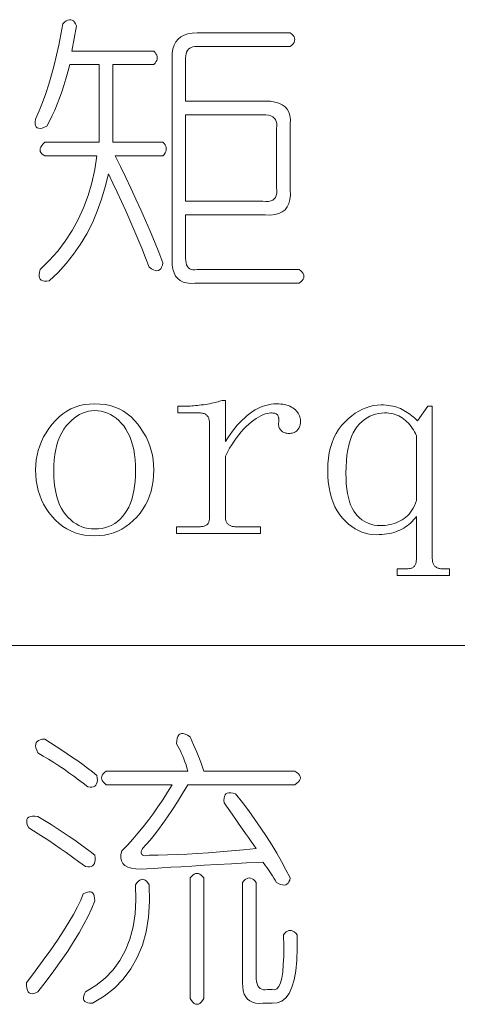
# Model space of a CAD drawing. Extents: x 1 to 297, y 1 to 210.
# Tile 39 of 171: x 94.96 to 98.26, y 37.64 to 45.06. Entities that reach past the tile are written whole.
import ezdxf

# ---------------------------------------------------------------- set-up
doc = ezdxf.new("R2010")
doc.units = 0

msp = doc.modelspace()

# ---------------------------------------------------------------- linework, layer by layer
at = {"color": 7, "lineweight": 13}
msp.add_line((1.3055, 40.342), (219.3213, 40.342), dxfattribs=at)
for points in [[(95.29, 45.0249), (95.3034, 45.037), (95.3161, 45.0461), (95.328, 45.0521), (95.3394, 45.055), (95.35, 45.0549), (95.3599, 45.0516), (95.3692, 45.0453), (95.3778, 45.0358), (95.3857, 45.0233), (95.3929, 45.0077), (95.3586, 44.8191), (95.9757, 44.8191), (95.985, 44.8089), (95.9922, 44.7986), (95.9973, 44.7883), (96.0004, 44.778), (96.0014, 44.7677), (96.0004, 44.7574), (95.9973, 44.7471), (95.9922, 44.7369), (95.985, 44.7266), (95.9757, 44.7163), (95.6671, 44.7163), (95.6671, 44.1334), (96.0443, 44.1334), (96.0535, 44.1231), (96.0607, 44.1129), (96.0659, 44.1026), (96.069, 44.0923), (96.07, 44.082), (96.069, 44.0717), (96.0659, 44.0614), (96.0607, 44.0511), (96.0535, 44.0409), (96.0443, 44.0306), (95.6843, 44.0306), (95.7249, 43.9485), (95.7645, 43.8667), (95.8031, 43.7853), (95.8406, 43.7042), (95.8771, 43.6234), (95.9126, 43.543), (95.9471, 43.463), (95.9805, 43.3833), (96.0129, 43.3039), (96.0443, 43.2249), (96.0402, 43.206), (96.0347, 43.1906), (96.0278, 43.1786), (96.0196, 43.17), (96.01, 43.1649), (95.999, 43.1631), (95.9867, 43.1649), (95.973, 43.17), (95.9579, 43.1786), (95.9414, 43.1906), (95.9137, 43.2624), (95.8852, 43.3339), (95.856, 43.405), (95.8262, 43.4758), (95.7957, 43.5463), (95.7645, 43.6164), (95.7326, 43.6862), (95.7001, 43.7556), (95.6668, 43.8247), (95.6329, 43.8934), (95.6099, 43.7959), (95.5821, 43.7021), (95.5495, 43.6121), (95.5122, 43.5259), (95.47, 43.4434), (95.423, 43.3647), (95.3713, 43.2898), (95.3147, 43.2187), (95.2533, 43.1513), (95.1871, 43.0877), (95.1679, 43.0855), (95.1515, 43.0857), (95.1378, 43.0882), (95.1268, 43.0932), (95.1186, 43.1006), (95.1131, 43.1103), (95.1103, 43.1225), (95.1103, 43.1371), (95.1131, 43.1541), (95.1186, 43.1734), (95.1877, 43.2406), (95.2509, 43.3119), (95.3083, 43.3874), (95.3599, 43.4669), (95.4057, 43.5506), (95.4457, 43.6383), (95.4798, 43.7302), (95.5081, 43.8262), (95.5305, 43.9263), (95.5471, 44.0306), (95.1529, 44.0306), (95.1405, 44.0378), (95.1309, 44.0457), (95.1241, 44.0542), (95.1199, 44.0635), (95.1186, 44.0734), (95.1199, 44.0841), (95.1241, 44.0954), (95.1309, 44.1074), (95.1405, 44.1201), (95.1529, 44.1334), (95.5643, 44.1334), (95.5643, 44.7163), (95.3414, 44.7163), (95.3274, 44.6623), (95.3126, 44.61), (95.2972, 44.5594), (95.2811, 44.5106), (95.2643, 44.4634), (95.2468, 44.418), (95.2286, 44.3743), (95.2098, 44.3323), (95.1902, 44.292), (95.17, 44.2534), (95.1506, 44.2447), (95.1337, 44.239), (95.1191, 44.2365), (95.1069, 44.237), (95.0971, 44.2406), (95.0898, 44.2473), (95.0848, 44.257), (95.0822, 44.2699), (95.0821, 44.2858), (95.0843, 44.3049), (95.111, 44.3676), (95.1364, 44.4324), (95.1604, 44.4993), (95.183, 44.5682), (95.2043, 44.6391), (95.2242, 44.7122), (95.2427, 44.7873), (95.2598, 44.8644), (95.2756, 44.9436)], [(96.3014, 44.9563), (97.0043, 44.9563), (97.0166, 44.946), (97.0262, 44.9357), (97.0331, 44.9254), (97.0372, 44.9151), (97.0386, 44.9049), (97.0372, 44.8946), (97.0331, 44.8843), (97.0262, 44.874), (97.0166, 44.8637), (97.0043, 44.8534), (96.3014, 44.8534), (96.2851, 44.8526), (96.2706, 44.85), (96.2577, 44.8457), (96.2466, 44.8397), (96.2371, 44.832), (96.2294, 44.8226), (96.2234, 44.8114), (96.2191, 44.7986), (96.2166, 44.784), (96.2157, 44.7677), (96.2157, 44.442), (96.8157, 44.442), (96.8546, 44.4403), (96.8891, 44.4351), (96.9191, 44.4266), (96.9446, 44.4146), (96.9657, 44.3991), (96.9823, 44.3803), (96.9945, 44.358), (97.0022, 44.3323), (97.0055, 44.3031), (97.0043, 44.2706), (97.0043, 43.7734), (97.0055, 43.7345), (97.0022, 43.7001), (96.9945, 43.6701), (96.9823, 43.6445), (96.9657, 43.6234), (96.9446, 43.6068), (96.9191, 43.5946), (96.8891, 43.5869), (96.8546, 43.5837), (96.8157, 43.5849), (96.2157, 43.5849), (96.2157, 43.2591), (96.2166, 43.2398), (96.2191, 43.2228), (96.2234, 43.2082), (96.2294, 43.1961), (96.2371, 43.1863), (96.2466, 43.1789), (96.2577, 43.1739), (96.2706, 43.1714), (96.2851, 43.1712), (96.3014, 43.1734), (97.0729, 43.1734), (97.0852, 43.1631), (97.0948, 43.1529), (97.1017, 43.1426), (97.1058, 43.1323), (97.1071, 43.122), (97.1058, 43.1117), (97.1017, 43.1014), (97.0948, 43.0911), (97.0852, 43.0809), (97.0729, 43.0706), (96.2843, 43.0706), (96.2517, 43.0692), (96.2226, 43.0719), (96.1969, 43.0788), (96.1746, 43.0898), (96.1557, 43.1049), (96.1403, 43.1241), (96.1283, 43.1474), (96.1197, 43.1748), (96.1146, 43.2063), (96.1129, 43.242), (96.1129, 44.7677), (96.1147, 44.8035), (96.1204, 44.8356), (96.1298, 44.8639), (96.143, 44.8884), (96.16, 44.9091), (96.1807, 44.9261), (96.2053, 44.9393), (96.2335, 44.9487), (96.2656, 44.9544)], [(96.7986, 44.3391), (96.2157, 44.3391), (96.2157, 43.6877), (96.7986, 43.6877), (96.8212, 43.6857), (96.8411, 43.6863), (96.8582, 43.6898), (96.8726, 43.6959), (96.8843, 43.7049), (96.8932, 43.7165), (96.8994, 43.7309), (96.9028, 43.7481), (96.9035, 43.7679), (96.9014, 43.7906), (96.9014, 44.2363), (96.9035, 44.2558), (96.9028, 44.2733), (96.8994, 44.2887), (96.8932, 44.3021), (96.8843, 44.3134), (96.8726, 44.3227), (96.8582, 44.3299), (96.8411, 44.335), (96.8212, 44.3381)], [(95.9757, 41.6649), (95.9744, 41.6227), (95.9706, 41.5821), (95.9641, 41.5428), (95.9551, 41.5051), (95.9436, 41.4688), (95.9294, 41.4339), (95.9127, 41.4006), (95.8934, 41.3686), (95.8716, 41.3382), (95.8471, 41.3091), (95.8208, 41.2823), (95.7933, 41.2582), (95.7646, 41.237), (95.7347, 41.2186), (95.7036, 41.2031), (95.6712, 41.1903), (95.6377, 41.1804), (95.603, 41.1734), (95.5671, 41.1691), (95.53, 41.1677), (95.4913, 41.1692), (95.4541, 41.1735), (95.4183, 41.1808), (95.3839, 41.191), (95.3511, 41.2041), (95.3197, 41.2202), (95.2897, 41.2391), (95.2612, 41.261), (95.2342, 41.2857), (95.2086, 41.3134), (95.185, 41.3432), (95.1638, 41.3741), (95.1452, 41.4063), (95.129, 41.4396), (95.1154, 41.4741), (95.1042, 41.5099), (95.0955, 41.5468), (95.0893, 41.585), (95.0855, 41.6243), (95.0843, 41.6649), (95.0855, 41.7022), (95.0893, 41.7389), (95.0955, 41.7749), (95.1042, 41.8102), (95.1154, 41.8449), (95.129, 41.8788), (95.1452, 41.9121), (95.1638, 41.9446), (95.185, 41.9765), (95.2086, 42.0077), (95.2342, 42.037), (95.2612, 42.0633), (95.2897, 42.0864), (95.3197, 42.1065), (95.3511, 42.1234), (95.3839, 42.1373), (95.4183, 42.1481), (95.4541, 42.1558), (95.4913, 42.1605), (95.53, 42.162), (95.5703, 42.1605), (95.6089, 42.1558), (95.6457, 42.1481), (95.6809, 42.1373), (95.7143, 42.1234), (95.746, 42.1065), (95.776, 42.0864), (95.8043, 42.0633), (95.8309, 42.037), (95.8557, 42.0077), (95.8785, 41.9765), (95.8989, 41.9446), (95.9169, 41.9121), (95.9325, 41.8788), (95.9457, 41.8449), (95.9565, 41.8102), (95.9649, 41.7749), (95.9709, 41.7389), (95.9745, 41.7022)], [(96.5157, 41.8791), (96.533, 41.9059), (96.5505, 41.9314), (96.5683, 41.9556), (96.5863, 41.9786), (96.6046, 42.0002), (96.6232, 42.0206), (96.642, 42.0396), (96.6611, 42.0574), (96.6804, 42.0739), (96.7, 42.0891), (96.7197, 42.103), (96.7396, 42.1154), (96.7595, 42.1263), (96.7795, 42.1358), (96.7996, 42.1438), (96.8198, 42.1503), (96.8401, 42.1554), (96.8605, 42.1591), (96.8809, 42.1613), (96.9014, 42.162), (96.9182, 42.1616), (96.9342, 42.1605), (96.9494, 42.1585), (96.9638, 42.1558), (96.9775, 42.1524), (96.9904, 42.1481), (97.0025, 42.1431), (97.0139, 42.1373), (97.0245, 42.1308), (97.0343, 42.1234), (97.0432, 42.1156), (97.0513, 42.1075), (97.0583, 42.0991), (97.0645, 42.0905), (97.0696, 42.0816), (97.0739, 42.0725), (97.0772, 42.0631), (97.0795, 42.0535), (97.081, 42.0436), (97.0814, 42.0334), (97.0812, 42.025), (97.0806, 42.017), (97.0795, 42.0093), (97.078, 42.0019), (97.0761, 41.9949), (97.0737, 41.9882), (97.0709, 41.9818), (97.0677, 41.9758), (97.0641, 41.9702), (97.06, 41.9649), (97.0555, 41.96), (97.0506, 41.9556), (97.0452, 41.9517), (97.0394, 41.9484), (97.0332, 41.9456), (97.0266, 41.9433), (97.0195, 41.9415), (97.012, 41.9402), (97.0041, 41.9394), (96.9957, 41.9391), (96.9874, 41.9394), (96.9794, 41.9402), (96.9719, 41.9415), (96.9649, 41.9433), (96.9582, 41.9456), (96.952, 41.9484), (96.9462, 41.9517), (96.9408, 41.9556), (96.9359, 41.96), (96.9314, 41.9649), (96.9274, 41.9702), (96.9241, 41.9758), (96.9213, 41.9818), (96.9191, 41.9882), (96.9175, 41.9949), (96.9165, 42.0019), (96.9161, 42.0093), (96.9163, 42.017), (96.9172, 42.025), (96.9186, 42.0334), (96.9185, 42.0385), (96.9182, 42.0434), (96.9178, 42.0481), (96.9172, 42.0526), (96.9164, 42.057), (96.9155, 42.0612), (96.9144, 42.0652), (96.9131, 42.0691), (96.9116, 42.0728), (96.91, 42.0763), (96.9079, 42.0795), (96.9052, 42.0825), (96.9018, 42.085), (96.8977, 42.0873), (96.8929, 42.0891), (96.8874, 42.0907), (96.8812, 42.0919), (96.8743, 42.0927), (96.8668, 42.0933), (96.8586, 42.0934), (96.8446, 42.0926), (96.8299, 42.09), (96.8147, 42.0857), (96.7989, 42.0797), (96.7825, 42.072), (96.7655, 42.0626), (96.7479, 42.0514), (96.7297, 42.0386), (96.7108, 42.024), (96.6914, 42.0077), (96.6719, 41.9899), (96.6529, 41.9707), (96.6342, 41.9501), (96.616, 41.9282), (96.5982, 41.9049), (96.5809, 41.8802), (96.5639, 41.8541), (96.5474, 41.8267), (96.5314, 41.7979), (96.5157, 41.7677), (96.5157, 41.3049), (96.5159, 41.2982), (96.5166, 41.2918), (96.5176, 41.2858), (96.5191, 41.2802), (96.5211, 41.2749), (96.5234, 41.2699), (96.5262, 41.2653), (96.5294, 41.261), (96.5331, 41.257), (96.5371, 41.2534), (96.5415, 41.2502), (96.5462, 41.2473), (96.5512, 41.2447), (96.5563, 41.2425), (96.5618, 41.2406), (96.5675, 41.239), (96.5734, 41.2378), (96.5797, 41.237), (96.5861, 41.2365), (96.5928, 41.2363), (96.7814, 41.2363), (96.7814, 41.1849), (96.1471, 41.1849), (96.1471, 41.2363), (96.3186, 41.2363), (96.3269, 41.2365), (96.3347, 41.237), (96.342, 41.2378), (96.3487, 41.239), (96.355, 41.2406), (96.3607, 41.2425), (96.366, 41.2447), (96.3707, 41.2473), (96.3749, 41.2502), (96.3786, 41.2534), (96.3818, 41.257), (96.3847, 41.261), (96.3873, 41.2653), (96.3895, 41.2699), (96.3914, 41.2749), (96.393, 41.2802), (96.3942, 41.2858), (96.395, 41.2918), (96.3955, 41.2982), (96.3957, 41.3049), (96.3957, 42.0163), (96.3955, 42.023), (96.395, 42.0295), (96.3942, 42.0357), (96.393, 42.0417), (96.3914, 42.0474), (96.3895, 42.0528), (96.3873, 42.058), (96.3847, 42.0629), (96.3818, 42.0676), (96.3786, 42.072), (96.3749, 42.0761), (96.3707, 42.0797), (96.366, 42.0829), (96.3607, 42.0857), (96.355, 42.0881), (96.3487, 42.09), (96.342, 42.0915), (96.3347, 42.0926), (96.3269, 42.0932), (96.3186, 42.0934), (96.1557, 42.0934), (96.1557, 42.1449), (96.2243, 42.1449), (96.2365, 42.145), (96.2491, 42.1454), (96.2622, 42.146), (96.2757, 42.1469), (96.2896, 42.1481), (96.304, 42.1495), (96.3188, 42.1512), (96.334, 42.1531), (96.3496, 42.1553), (96.3657, 42.1577), (96.3816, 42.1603), (96.3967, 42.163), (96.4111, 42.1658), (96.4247, 42.1687), (96.4375, 42.1716), (96.4495, 42.1747), (96.4608, 42.1778), (96.4713, 42.181), (96.481, 42.1843), (96.49, 42.1877), (96.5157, 42.1877)], [(98.0757, 40.9963), (98.0759, 40.988), (98.0766, 40.9802), (98.0776, 40.9729), (98.0791, 40.9661), (98.0811, 40.9599), (98.0834, 40.9541), (98.0862, 40.9489), (98.0894, 40.9442), (98.0931, 40.94), (98.0971, 40.9363), (98.1016, 40.933), (98.1062, 40.9301), (98.1112, 40.9275), (98.1163, 40.9253), (98.1218, 40.9234), (98.1275, 40.9219), (98.1334, 40.9207), (98.1396, 40.9198), (98.1461, 40.9193), (98.1529, 40.9191), (98.2043, 40.9191), (98.2043, 40.8677), (97.81, 40.8677), (97.81, 40.9191), (97.8786, 40.9191), (97.8869, 40.9193), (97.8947, 40.9198), (97.902, 40.9207), (97.9087, 40.9219), (97.915, 40.9234), (97.9207, 40.9253), (97.926, 40.9275), (97.9307, 40.9301), (97.9349, 40.933), (97.9386, 40.9363), (97.9418, 40.94), (97.9447, 40.9442), (97.9473, 40.9489), (97.9495, 40.9541), (97.9514, 40.9599), (97.953, 40.9661), (97.9542, 40.9729), (97.955, 40.9802), (97.9555, 40.988), (97.9557, 40.9963), (97.9557, 41.3134), (97.9452, 41.3001), (97.9343, 41.2874), (97.9229, 41.2754), (97.9111, 41.2641), (97.8989, 41.2534), (97.8863, 41.2435), (97.8732, 41.2342), (97.8597, 41.2257), (97.8458, 41.2178), (97.8314, 41.2106), (97.8166, 41.2041), (97.8011, 41.1982), (97.785, 41.1931), (97.7683, 41.1886), (97.7511, 41.1849), (97.7332, 41.1818), (97.7147, 41.1794), (97.6957, 41.1777), (97.676, 41.1766), (97.6557, 41.1763), (97.6269, 41.1775), (97.5988, 41.1813), (97.5714, 41.1875), (97.5446, 41.1962), (97.5186, 41.2074), (97.4932, 41.221), (97.4685, 41.2372), (97.4445, 41.2558), (97.4212, 41.277), (97.3986, 41.3006), (97.3774, 41.3266), (97.3585, 41.3549), (97.3417, 41.3856), (97.3273, 41.4185), (97.315, 41.4538), (97.305, 41.4914), (97.2972, 41.5313), (97.2916, 41.5735), (97.2883, 41.618), (97.2871, 41.6649), (97.2884, 41.7101), (97.2923, 41.7533), (97.2987, 41.7945), (97.3077, 41.8335), (97.3193, 41.8706), (97.3334, 41.9055), (97.3501, 41.9385), (97.3694, 41.9693), (97.3913, 41.9981), (97.4157, 42.0249), (97.4416, 42.0493), (97.4678, 42.0711), (97.4944, 42.0904), (97.5213, 42.1071), (97.5486, 42.1213), (97.5762, 42.1329), (97.6041, 42.1419), (97.6324, 42.1483), (97.661, 42.1521), (97.69, 42.1534), (97.7086, 42.1531), (97.7265, 42.1521), (97.7439, 42.1503), (97.7606, 42.1479), (97.7768, 42.1449), (97.7923, 42.1411), (97.8073, 42.1366), (97.8217, 42.1315), (97.8354, 42.1257), (97.8486, 42.1191), (97.8613, 42.1121), (97.8738, 42.1047), (97.886, 42.097), (97.8979, 42.089), (97.9096, 42.0806), (97.9211, 42.0718), (97.9323, 42.0627), (97.9432, 42.0533), (97.9539, 42.0435), (97.9643, 42.0334), (98.0414, 42.1449), (98.0757, 42.1449)], [(95.2214, 41.6563), (95.2223, 41.6129), (95.225, 41.5718), (95.2295, 41.533), (95.2358, 41.4965), (95.2439, 41.4624), (95.2538, 41.4305), (95.2655, 41.401), (95.279, 41.3738), (95.2943, 41.3489), (95.3114, 41.3263), (95.3298, 41.3059), (95.349, 41.2877), (95.3689, 41.2716), (95.3896, 41.2577), (95.4111, 41.2459), (95.4333, 41.2363), (95.4563, 41.2288), (95.4801, 41.2234), (95.5047, 41.2202), (95.53, 41.2191), (95.5585, 41.2203), (95.5857, 41.2238), (95.6116, 41.2296), (95.6363, 41.2377), (95.6596, 41.2481), (95.6817, 41.2608), (95.7025, 41.2758), (95.722, 41.2932), (95.7402, 41.3129), (95.7571, 41.3349), (95.7726, 41.3589), (95.7865, 41.3847), (95.7987, 41.4124), (95.8092, 41.4418), (95.8182, 41.4731), (95.8255, 41.5061), (95.8312, 41.541), (95.8353, 41.5776), (95.8378, 41.616), (95.8386, 41.6563), (95.8377, 41.6998), (95.835, 41.7411), (95.8305, 41.7804), (95.8242, 41.8174), (95.8161, 41.8524), (95.8062, 41.8851), (95.7945, 41.9158), (95.781, 41.9443), (95.7657, 41.9706), (95.7486, 41.9949), (95.7302, 42.0168), (95.711, 42.0365), (95.6911, 42.0539), (95.6704, 42.0689), (95.6489, 42.0816), (95.6267, 42.0921), (95.6037, 42.1002), (95.5799, 42.1059), (95.5553, 42.1094), (95.53, 42.1106), (95.5063, 42.1094), (95.483, 42.1059), (95.4603, 42.1002), (95.4381, 42.0921), (95.4164, 42.0816), (95.3953, 42.0689), (95.3746, 42.0539), (95.3545, 42.0365), (95.3348, 42.0168), (95.3157, 41.9949), (95.2978, 41.9706), (95.2818, 41.9443), (95.2676, 41.9158), (95.2554, 41.8851), (95.245, 41.8524), (95.2365, 41.8174), (95.2299, 41.7804), (95.2252, 41.7411), (95.2224, 41.6998)], [(97.9557, 41.922), (97.9486, 41.9371), (97.941, 41.9517), (97.9328, 41.9656), (97.9242, 41.9789), (97.915, 41.9916), (97.9053, 42.0038), (97.8951, 42.0153), (97.8844, 42.0262), (97.8732, 42.0366), (97.8614, 42.0463), (97.8492, 42.0552), (97.8364, 42.0633), (97.8231, 42.0703), (97.8093, 42.0765), (97.795, 42.0816), (97.7802, 42.0859), (97.7648, 42.0892), (97.749, 42.0915), (97.7326, 42.093), (97.7157, 42.0934), (97.6921, 42.0924), (97.6691, 42.0893), (97.6468, 42.0842), (97.6252, 42.077), (97.6043, 42.0677), (97.5841, 42.0564), (97.5645, 42.043), (97.5457, 42.0276), (97.5275, 42.0101), (97.51, 41.9906), (97.4937, 41.9685), (97.4791, 41.9436), (97.4663, 41.9157), (97.4551, 41.885), (97.4457, 41.8513), (97.438, 41.8147), (97.432, 41.7752), (97.4277, 41.7327), (97.4251, 41.6874), (97.4243, 41.6391), (97.425, 41.5975), (97.4272, 41.5584), (97.4308, 41.5218), (97.4359, 41.4876), (97.4425, 41.4559), (97.4505, 41.4267), (97.46, 41.4), (97.4709, 41.3758), (97.4833, 41.3541), (97.4971, 41.3349), (97.5121, 41.3178), (97.5278, 41.3025), (97.5443, 41.289), (97.5616, 41.2773), (97.5796, 41.2674), (97.5984, 41.2593), (97.618, 41.253), (97.6384, 41.2485), (97.6595, 41.2458), (97.6814, 41.2449), (97.7001, 41.2453), (97.7183, 41.2466), (97.7361, 41.2487), (97.7534, 41.2517), (97.7704, 41.2556), (97.7868, 41.2603), (97.8029, 41.2659), (97.8186, 41.2723), (97.8338, 41.2796), (97.8486, 41.2877), (97.8628, 41.2969), (97.8762, 41.3073), (97.8888, 41.3188), (97.9007, 41.3316), (97.9118, 41.3456), (97.9221, 41.3607), (97.9317, 41.3771), (97.9405, 41.3947), (97.9485, 41.4135), (97.9557, 41.4334)], [(96.25, 39.6534), (96.2634, 39.6231), (96.2761, 39.5938), (96.2881, 39.5655), (96.2994, 39.5382), (96.31, 39.512), (96.3199, 39.4868), (96.3292, 39.4626), (96.3378, 39.4395), (96.3456, 39.4174), (96.3529, 39.3963), (97.0386, 39.3963), (97.054, 39.386), (97.066, 39.3757), (97.0746, 39.3654), (97.0797, 39.3551), (97.0814, 39.3449), (97.0797, 39.3346), (97.0746, 39.3243), (97.066, 39.314), (97.054, 39.3037), (97.0386, 39.2934), (96.2328, 39.2934), (96.1924, 39.2269), (96.1533, 39.1645), (96.1156, 39.1062), (96.0793, 39.0521), (96.0443, 39.002), (96.0107, 38.9561), (95.9785, 38.9142), (95.9476, 38.8765), (95.9181, 38.8429), (95.89, 38.8134), (95.8843, 38.8006), (95.8811, 38.7894), (95.8802, 38.78), (95.8818, 38.7723), (95.8857, 38.7663), (95.8921, 38.762), (95.9008, 38.7594), (95.9119, 38.7586), (95.9255, 38.7594), (95.9414, 38.762), (96.0081, 38.7625), (96.0779, 38.7641), (96.1507, 38.7666), (96.2267, 38.7702), (96.3057, 38.7749), (96.3878, 38.7805), (96.473, 38.7872), (96.5613, 38.7949), (96.6527, 38.8037), (96.7471, 38.8134), (96.7293, 38.8385), (96.7101, 38.8655), (96.6895, 38.8947), (96.6676, 38.9259), (96.6443, 38.9591), (96.6196, 38.9945), (96.5935, 39.0318), (96.5661, 39.0713), (96.5373, 39.1127), (96.5071, 39.1563), (96.5049, 39.1755), (96.5051, 39.1919), (96.5077, 39.2057), (96.5126, 39.2166), (96.52, 39.2249), (96.5298, 39.2303), (96.5419, 39.2331), (96.5565, 39.2331), (96.5735, 39.2303), (96.5928, 39.2249), (96.6432, 39.1599), (96.6916, 39.0953), (96.7379, 39.031), (96.7821, 38.967), (96.8243, 38.9034), (96.8644, 38.8402), (96.9025, 38.7773), (96.9385, 38.7147), (96.9724, 38.6525), (97.0043, 38.5906), (97.0002, 38.5748), (96.9947, 38.5618), (96.9878, 38.5515), (96.9796, 38.5439), (96.97, 38.5391), (96.959, 38.5371), (96.9467, 38.5378), (96.933, 38.5412), (96.9179, 38.5474), (96.9014, 38.5563), (96.8911, 38.5733), (96.8809, 38.5899), (96.8706, 38.6062), (96.8603, 38.6221), (96.85, 38.6377), (96.8397, 38.653), (96.8294, 38.6679), (96.8191, 38.6825), (96.8089, 38.6967), (96.7986, 38.7106), (96.6757, 38.7039), (96.5606, 38.6975), (96.4535, 38.6915), (96.3542, 38.6859), (96.2629, 38.6806), (96.1794, 38.6756), (96.1038, 38.671), (96.036, 38.6667), (95.9762, 38.6627), (95.9243, 38.6591), (95.8792, 38.6574), (95.8399, 38.6591), (95.8065, 38.6643), (95.7789, 38.6729), (95.7571, 38.6849), (95.7412, 38.7003), (95.7311, 38.7191), (95.7268, 38.7414), (95.7283, 38.7671), (95.7357, 38.7963), (95.7765, 38.8383), (95.8166, 38.882), (95.856, 38.9274), (95.8948, 38.9746), (95.9329, 39.0234), (95.9702, 39.074), (96.0069, 39.1263), (96.0429, 39.1803), (96.0782, 39.236), (96.1129, 39.2934), (95.6157, 39.2934), (95.6034, 39.3037), (95.5938, 39.314), (95.5869, 39.3243), (95.5828, 39.3346), (95.5814, 39.3449), (95.5828, 39.3551), (95.5869, 39.3654), (95.5938, 39.3757), (95.6034, 39.386), (95.6157, 39.3963), (96.2328, 39.3963), (96.2258, 39.4199), (96.2185, 39.4429), (96.2107, 39.4652), (96.2027, 39.4868), (96.1943, 39.5077), (96.1855, 39.5279), (96.1765, 39.5475), (96.167, 39.5663), (96.1572, 39.5845), (96.1471, 39.602), (96.1482, 39.6241), (96.1513, 39.6425), (96.1564, 39.657), (96.1636, 39.6678), (96.1729, 39.6749), (96.1842, 39.6781), (96.1975, 39.6776), (96.213, 39.6733), (96.2305, 39.6653)], [(95.1529, 39.6363), (95.1969, 39.6089), (95.2399, 39.5814), (95.2819, 39.554), (95.3229, 39.5266), (95.3629, 39.4991), (95.4018, 39.4717), (95.4397, 39.4443), (95.4765, 39.4169), (95.5123, 39.3894), (95.5471, 39.362), (95.5495, 39.3426), (95.5499, 39.3257), (95.5482, 39.3111), (95.5444, 39.2989), (95.5386, 39.2891), (95.5307, 39.2818), (95.5207, 39.2768), (95.5087, 39.2742), (95.4947, 39.2741), (95.4786, 39.2763), (95.4439, 39.3035), (95.4086, 39.3305), (95.3726, 39.357), (95.3359, 39.3833), (95.2986, 39.4091), (95.2605, 39.4347), (95.2218, 39.4599), (95.1823, 39.4847), (95.1422, 39.5093), (95.1014, 39.5334), (95.0927, 39.553), (95.087, 39.5705), (95.0844, 39.5859), (95.085, 39.5993), (95.0886, 39.6106), (95.0953, 39.6198), (95.105, 39.627), (95.1179, 39.6322), (95.1338, 39.6353)], [(95.1014, 39.0534), (95.152, 39.0227), (95.2009, 38.9924), (95.248, 38.9624), (95.2934, 38.9327), (95.3371, 38.9034), (95.3791, 38.8745), (95.4194, 38.8458), (95.458, 38.8175), (95.4949, 38.7896), (95.53, 38.762), (95.5324, 38.7426), (95.5327, 38.7257), (95.531, 38.7111), (95.5273, 38.6989), (95.5214, 38.6891), (95.5135, 38.6818), (95.5036, 38.6768), (95.4916, 38.6742), (95.4775, 38.6741), (95.4614, 38.6763), (95.4109, 38.7131), (95.362, 38.7483), (95.3148, 38.7817), (95.2694, 38.8134), (95.2257, 38.8434), (95.1837, 38.8717), (95.1434, 38.8983), (95.1049, 38.9231), (95.068, 38.9463), (95.0329, 38.9677), (95.0243, 38.9871), (95.0191, 39.0041), (95.0174, 39.0186), (95.0191, 39.0308), (95.0243, 39.0406), (95.0329, 39.0479), (95.0449, 39.0529), (95.0603, 39.0555), (95.0791, 39.0557)], [(95.8386, 38.5391), (95.8489, 38.5546), (95.8591, 38.5666), (95.8694, 38.5751), (95.8797, 38.5803), (95.89, 38.582), (95.9003, 38.5803), (95.9106, 38.5751), (95.9209, 38.5666), (95.9311, 38.5546), (95.9414, 38.5391), (95.9433, 38.413), (95.9352, 38.295), (95.9173, 38.1853), (95.8893, 38.0838), (95.8514, 37.9906), (95.8036, 37.9055), (95.7458, 37.8287), (95.6781, 37.7602), (95.6004, 37.6998), (95.5129, 37.6477), (95.4938, 37.6486), (95.4779, 37.6511), (95.465, 37.6554), (95.4553, 37.6614), (95.4486, 37.6691), (95.445, 37.6786), (95.4445, 37.6897), (95.447, 37.7026), (95.4527, 37.7171), (95.4614, 37.7334), (95.5393, 37.7816), (95.6082, 37.837), (95.6682, 37.8995), (95.7193, 37.9693), (95.7614, 38.0463), (95.7947, 38.1305), (95.819, 38.2218), (95.8344, 38.3204), (95.841, 38.4262)], [(96.3529, 38.5906), (96.3529, 37.682), (96.3426, 37.6666), (96.3323, 37.6546), (96.322, 37.646), (96.3117, 37.6409), (96.3014, 37.6391), (96.2911, 37.6409), (96.2809, 37.646), (96.2706, 37.6546), (96.2603, 37.6666), (96.25, 37.682), (96.25, 38.5906), (96.2603, 38.6029), (96.2706, 38.6125), (96.2809, 38.6194), (96.2911, 38.6235), (96.3014, 38.6249), (96.3117, 38.6235), (96.322, 38.6194), (96.3323, 38.6125), (96.3426, 38.6029)], [(96.7471, 38.5563), (96.7471, 37.8534), (96.748, 37.8308), (96.7506, 37.8109), (96.7549, 37.7938), (96.7608, 37.7794), (96.7686, 37.7677), (96.778, 37.7588), (96.7891, 37.7526), (96.802, 37.7492), (96.8166, 37.7485), (96.8329, 37.7506), (96.8671, 37.7506), (96.8865, 37.7485), (96.9035, 37.7561), (96.9181, 37.7732), (96.9302, 37.7999), (96.94, 37.8363), (96.9474, 37.8822), (96.9523, 37.9378), (96.9549, 38.0029), (96.9551, 38.0777), (96.9529, 38.162), (96.9631, 38.1743), (96.9734, 38.1839), (96.9837, 38.1908), (96.994, 38.1949), (97.0043, 38.1963), (97.0146, 38.1949), (97.0249, 38.1908), (97.0351, 38.1839), (97.0454, 38.1743), (97.0557, 38.162), (97.0569, 38.0612), (97.0536, 37.9714), (97.0459, 37.8925), (97.0338, 37.8246), (97.0171, 37.7677), (96.9961, 37.7218), (96.9705, 37.6868), (96.9405, 37.6628), (96.9061, 37.6498), (96.8671, 37.6477), (96.7986, 37.6477), (96.7692, 37.6462), (96.743, 37.6484), (96.7199, 37.6544), (96.6998, 37.6642), (96.6829, 37.6777), (96.669, 37.695), (96.6582, 37.7161), (96.6505, 37.741), (96.6458, 37.7696), (96.6443, 37.802), (96.6443, 38.5563), (96.6546, 38.5686), (96.6649, 38.5782), (96.6751, 38.5851), (96.6854, 38.5892), (96.6957, 38.5906), (96.706, 38.5892), (96.7163, 38.5851), (96.7266, 38.5782), (96.7369, 38.5686)], [(95.4443, 38.4706), (95.4606, 38.4793), (95.4751, 38.485), (95.488, 38.4875), (95.4991, 38.487), (95.5086, 38.4834), (95.5163, 38.4767), (95.5223, 38.467), (95.5266, 38.4541), (95.5291, 38.4382), (95.53, 38.4191), (95.5072, 38.3629), (95.4799, 38.3039), (95.4482, 38.2422), (95.4121, 38.1778), (95.3714, 38.1106), (95.3263, 38.0406), (95.2768, 37.9679), (95.2228, 37.8925), (95.1643, 37.8143), (95.1014, 37.7334), (95.0851, 37.7249), (95.0706, 37.7197), (95.0577, 37.718), (95.0466, 37.7197), (95.0371, 37.7249), (95.0294, 37.7334), (95.0234, 37.7454), (95.0191, 37.7609), (95.0166, 37.7797), (95.0157, 37.802), (95.0817, 37.8889), (95.1426, 37.9714), (95.1983, 38.0494), (95.2489, 38.1229), (95.2943, 38.192), (95.3346, 38.2566), (95.3697, 38.3168), (95.3997, 38.3725), (95.4246, 38.4238)]]:
    msp.add_lwpolyline(points, close=True, dxfattribs=at)

doc.saveas('drawing.dxf')
